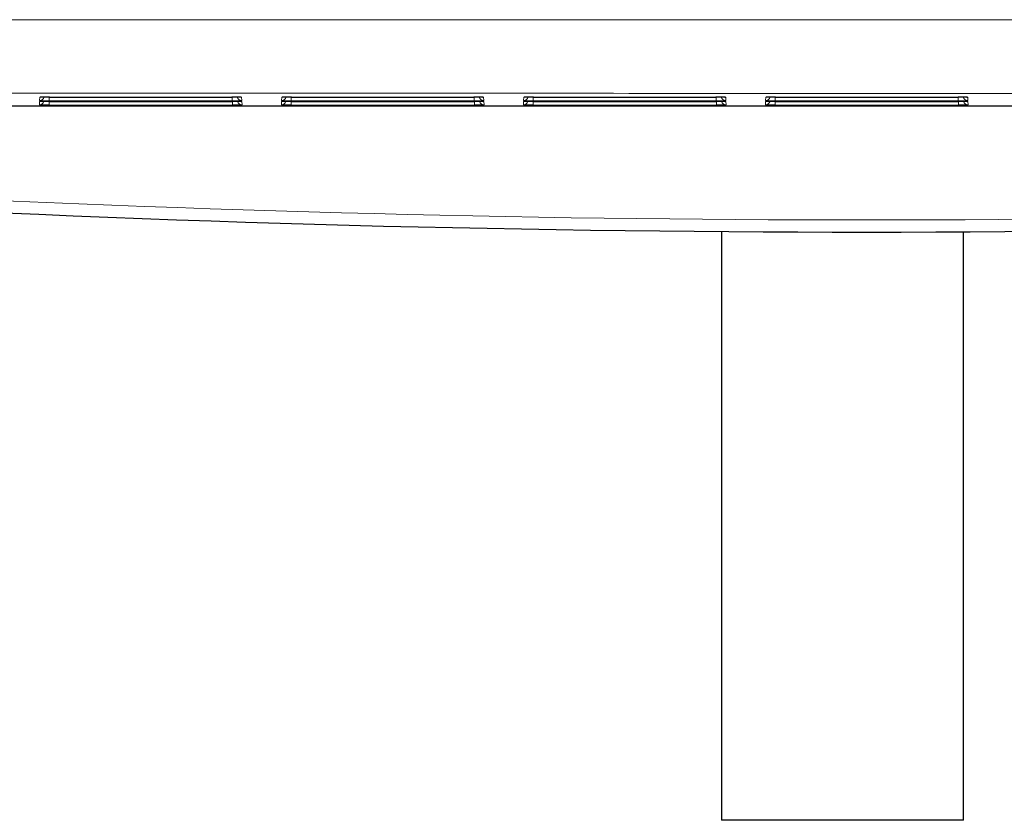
# Model space of a CAD drawing. Header units: millimetres. Extents: x 5 to 418, y 2 to 292.
# Tile 4 of 56: x 69 to 83, y 89 to 100. Entities that reach past the tile are written whole.
import ezdxf

# ---------------------------------------------------------------- set-up
doc = ezdxf.new("R2010")
doc.units = ezdxf.units.MM

msp = doc.modelspace()

# ---------------------------------------------------------------- linework, layer by layer
at = {"color": 7, "linetype": 'Continuous', "lineweight": 18}
for p, q in [((69.5497, 98.4376), (69.552, 98.4824)), ((69.5633, 98.4833), (69.552, 98.4824)), ((69.6827, 98.4848), (69.6827, 98.4352)), ((72.2023, 98.4848), (72.2023, 98.4352)), ((72.3329, 98.4824), (72.3217, 98.4833)), ((72.3329, 98.4824), (72.3353, 98.4376)), ((72.883, 98.4376), (72.8854, 98.4824)), ((72.8966, 98.4833), (72.8854, 98.4824)), ((73.0161, 98.4848), (73.0161, 98.4352)), ((75.5356, 98.4848), (75.5356, 98.4352)), ((75.6663, 98.4824), (75.6551, 98.4833)), ((75.6663, 98.4824), (75.6686, 98.4376)), ((76.2164, 98.4376), (76.2187, 98.4824)), ((76.2299, 98.4833), (76.2187, 98.4824)), ((76.3494, 98.4848), (76.3494, 98.4352)), ((78.8689, 98.4848), (78.8689, 98.4352)), ((78.9996, 98.4824), (78.9884, 98.4833)), ((78.9996, 98.4824), (79.002, 98.4376)), ((79.5497, 98.4376), (79.552, 98.4824)), ((79.5633, 98.4833), (79.552, 98.4824)), ((79.6827, 98.4848), (79.6827, 98.4352)), ((82.2023, 98.4848), (82.2023, 98.4352)), ((82.3329, 98.4824), (82.3217, 98.4833)), ((82.3329, 98.4824), (82.3353, 98.4376)), ((69.5466, 98.3782), (69.5489, 98.4231)), ((69.5602, 98.4241), (69.5489, 98.4231)), ((69.6796, 98.3758), (69.6796, 98.4255)), ((72.2054, 98.3758), (69.6796, 98.3758)), ((72.2023, 98.4352), (69.6827, 98.4352)), ((72.2054, 98.3758), (72.2054, 98.4255)), ((72.336, 98.4231), (72.3248, 98.4241)), ((72.336, 98.4231), (72.3384, 98.3782)), ((72.8799, 98.3782), (72.8823, 98.4231)), ((72.8935, 98.4241), (72.8823, 98.4231)), ((73.0129, 98.3758), (73.0129, 98.4255)), ((75.5387, 98.3758), (73.0129, 98.3758)), ((75.5356, 98.4352), (73.0161, 98.4352)), ((75.5387, 98.3758), (75.5387, 98.4255)), ((75.6694, 98.4231), (75.6582, 98.4241)), ((75.6694, 98.4231), (75.6717, 98.3782)), ((76.2132, 98.3782), (76.2156, 98.4231)), ((76.2268, 98.4241), (76.2156, 98.4231)), ((76.3463, 98.3758), (76.3463, 98.4255)), ((78.872, 98.3758), (76.3463, 98.3758)), ((78.8689, 98.4352), (76.3494, 98.4352)), ((78.872, 98.3758), (78.872, 98.4255)), ((79.0027, 98.4231), (78.9915, 98.4241)), ((79.0027, 98.4231), (79.0051, 98.3782)), ((79.5466, 98.3782), (79.5489, 98.4231)), ((79.5602, 98.4241), (79.5489, 98.4231)), ((79.6796, 98.3758), (79.6796, 98.4255)), ((82.2054, 98.3758), (79.6796, 98.3758)), ((82.2023, 98.4352), (79.6827, 98.4352)), ((82.2054, 98.3758), (82.2054, 98.4255)), ((82.336, 98.4231), (82.3248, 98.4241)), ((82.336, 98.4231), (82.3384, 98.3782))]:
    msp.add_line(p, q, dxfattribs=at)
at = {"color": 7, "linetype": 'Continuous', "lineweight": 25}
for p, q in [((69.6853, 98.4848), (72.1997, 98.4848)), ((72.3233, 98.4832), (72.324, 98.4831)), ((73.0186, 98.4848), (75.533, 98.4848)), ((75.6566, 98.4832), (75.6573, 98.4831)), ((76.352, 98.4848), (78.8663, 98.4848)), ((78.99, 98.4832), (78.9906, 98.4831)), ((79.6853, 98.4848), (82.1997, 98.4848)), ((82.3233, 98.4832), (82.324, 98.4831)), ((52.045, 98.365), (109.8399, 98.365)), ((69.6822, 98.4255), (72.2028, 98.4255)), ((72.3264, 98.4239), (72.3271, 98.4239)), ((73.0155, 98.4255), (75.5361, 98.4255)), ((75.6597, 98.4239), (75.6604, 98.4239)), ((76.3489, 98.4255), (78.8694, 98.4255)), ((78.9931, 98.4239), (78.9937, 98.4239)), ((79.6822, 98.4255), (82.2028, 98.4255)), ((82.3264, 98.4239), (82.3271, 98.4239)), ((78.9425, 96.6345), (78.9425, 88.5297)), ((82.2758, 88.5297), (82.2758, 96.6304)), ((82.2758, 88.5297), (78.9425, 88.5297))]:
    msp.add_line(p, q, dxfattribs=at)
at = {"color": 7, "linetype": 'Continuous', "lineweight": 18}
for centre, radius, start, end in [((69.5497, 98.5043), 0.0667, 269.99639, 342.66885), ((72.3353, 98.5043), 0.0667, 197.33019, 270.00457), ((72.883, 98.5043), 0.0667, 269.99639, 342.66885), ((75.6686, 98.5043), 0.0667, 197.33019, 270.00457), ((76.2164, 98.5043), 0.0667, 269.99639, 342.66885), ((79.0019, 98.5043), 0.0667, 197.33019, 270.00457), ((79.5497, 98.5043), 0.0667, 269.99639, 342.66886), ((82.3353, 98.5043), 0.0667, 197.33019, 270.00457), ((80.9425, 363.2937), 266.5, 263.774994, 276.225006), ((69.5466, 98.4449), 0.0667, 269.99639, 342.76883), ((72.3384, 98.4449), 0.0667, 197.23021, 270.00457), ((72.8799, 98.4449), 0.0667, 269.99639, 342.76882), ((75.6717, 98.4449), 0.0667, 197.23021, 270.00457), ((76.2133, 98.4449), 0.0667, 269.99639, 342.76882), ((79.0051, 98.4449), 0.0667, 197.23021, 270.00457), ((79.5466, 98.4449), 0.0667, 269.99639, 342.76882), ((82.3384, 98.4449), 0.0667, 197.23021, 270.00457)]:
    msp.add_arc(centre, radius, start, end, dxfattribs=at)
at = {"color": 7, "linetype": 'Continuous', "lineweight": 25}
msp.add_arc((80.9425, 363.2937), 266.6667, 263.460485, 276.539515, dxfattribs=at)
at = {"color": 7, "linetype": 'Continuous', "lineweight": 18}
for centre, ratio, start_param, end_param in [((69.6856, 98.4824), 0.0177877, 2.8554193, 3.140661), ((72.1994, 98.4824), 0.0177877, 0.0009316, 0.2833315), ((73.0189, 98.4824), 0.0177877, 2.8554193, 3.140661), ((75.5328, 98.4824), 0.0177877, 0.0009316, 0.2833315), ((76.3522, 98.4824), 0.0177877, 2.8554193, 3.140661), ((78.8661, 98.4824), 0.0177877, 0.0009316, 0.2833315), ((79.6856, 98.4824), 0.0177877, 2.8554193, 3.140661), ((82.1994, 98.4824), 0.0177877, 0.0009316, 0.2833315), ((69.6801, 98.3782), 0.0178207, 3.1406575, 4.7087148), ((69.6825, 98.4231), 0.0177877, 2.8554193, 3.140661), ((69.6832, 98.4376), 0.0178207, 3.1406575, 4.7087148), ((72.2025, 98.4231), 0.0177877, 0.0009316, 0.2833315), ((73.0134, 98.3782), 0.0178207, 3.1406575, 4.7087148), ((73.0158, 98.4231), 0.0177877, 2.8554193, 3.140661), ((73.0165, 98.4376), 0.0178207, 3.1406575, 4.7087148), ((75.5359, 98.4231), 0.0177877, 0.0009316, 0.2833315), ((76.3468, 98.3782), 0.0178207, 3.1406575, 4.7087148), ((76.3491, 98.4231), 0.0177877, 2.8554193, 3.140661), ((76.3499, 98.4376), 0.0178207, 3.1406575, 4.7087148), ((78.8692, 98.4231), 0.0177877, 0.0009316, 0.2833315), ((79.6801, 98.3782), 0.0178207, 3.1406575, 4.7087148), ((79.6825, 98.4231), 0.0177877, 2.8554193, 3.140661), ((79.6832, 98.4376), 0.0178207, 3.1406575, 4.7087148), ((82.2025, 98.4231), 0.0177877, 0.0009316, 0.2833315)]:
    msp.add_ellipse(centre, major_axis=(0.1335, 0), ratio=ratio, start_param=start_param, end_param=end_param, dxfattribs=at)
at = {"color": 7, "linetype": 'Continuous', "lineweight": 25}
for centre, ratio, start_param, end_param in [((69.6856, 98.4824), 0.0177877, 1.5726037, 2.8554193), ((72.1994, 98.4824), 0.0177877, 0.2833315, 1.5689889), ((73.0189, 98.4824), 0.0177877, 1.5726037, 2.8554193), ((75.5328, 98.4824), 0.0177877, 0.2833315, 1.5689889), ((76.3522, 98.4824), 0.0177877, 1.5726037, 2.8554193), ((78.8661, 98.4824), 0.0177877, 0.2833315, 1.5689889), ((79.6856, 98.4824), 0.0177877, 1.5726037, 2.8554193), ((82.1994, 98.4824), 0.0177877, 0.2833315, 1.5689889), ((69.6825, 98.4231), 0.0177877, 1.5726037, 2.8554193), ((72.2018, 98.4376), 0.0178207, 4.7160631, 6.2841204), ((72.2025, 98.4231), 0.0177877, 0.2833315, 1.5689889), ((72.2049, 98.3782), 0.0178207, 4.7160631, 6.2841204), ((73.0158, 98.4231), 0.0177877, 1.5726037, 2.8554193), ((75.5351, 98.4376), 0.0178207, 4.7160631, 6.2841204), ((75.5359, 98.4231), 0.0177877, 0.2833315, 1.5689889), ((75.5382, 98.3782), 0.0178207, 4.7160631, 6.2841204), ((76.3491, 98.4231), 0.0177877, 1.5726037, 2.8554193), ((78.8684, 98.4376), 0.0178207, 4.7160631, 6.2841204), ((78.8692, 98.4231), 0.0177877, 0.2833315, 1.5689889), ((78.8715, 98.3782), 0.0178207, 4.7160631, 6.2841204), ((79.6825, 98.4231), 0.0177877, 1.5726037, 2.8554193), ((82.2018, 98.4376), 0.0178207, 4.7160631, 6.2841204), ((82.2025, 98.4231), 0.0177877, 0.2833315, 1.5689889), ((82.2049, 98.3782), 0.0178207, 4.7160631, 6.2841204)]:
    msp.add_ellipse(centre, major_axis=(0.1335, 0), ratio=ratio, start_param=start_param, end_param=end_param, dxfattribs=at)
at = {"color": 7, "linetype": 'Continuous', "lineweight": 18}
for points, knots in [([(41.6828, 99.527), (43.6448, 99.5298), (47.5694, 99.5355), (53.7832, 99.5422), (60.3211, 99.5471), (67.1808, 99.5497), (74.0431, 99.55), (80.9034, 99.5478), (87.7606, 99.5431), (92.3271, 99.5384), (94.6091, 99.5356), (94.6092, 99.5356)], [0, 0, 0, 0, 0.1114794, 0.2229941, 0.3524668, 0.4819943, 0.611467, 0.7409945, 0.8704694, 0.9999996, 1, 1, 1, 1]), ([(94.5282, 98.523), (92.2541, 98.5256), (87.7049, 98.5308), (80.8719, 98.5354), (74.0346, 98.5377), (67.1969, 98.5375), (60.36, 98.5347), (53.8454, 98.5297), (47.6522, 98.5229), (43.7413, 98.517), (41.7855, 98.5141)], [0, 0, 0, 0, 0.1294738, 0.2590031, 0.3884768, 0.5180054, 0.6474791, 0.7770077, 0.8884862, 1, 1, 1, 1])]:
    msp.add_open_spline(points, degree=3, knots=knots, dxfattribs=at)
at = {"color": 7, "linetype": 'Continuous', "lineweight": 25}
for points, knots in [([(69.5621, 98.4833), (69.5617, 98.4832), (69.5605, 98.4831), (69.5603, 98.4831), (69.5613, 98.4832), (69.5618, 98.4832)], [0, 0, 0, 0, 0.1989622, 0.5773523, 1, 1, 1, 1]), ([(72.8955, 98.4833), (72.895, 98.4832), (72.8938, 98.4831), (72.8936, 98.4831), (72.8946, 98.4832), (72.8951, 98.4832)], [0, 0, 0, 0, 0.1989622, 0.5773523, 1, 1, 1, 1]), ([(76.2288, 98.4833), (76.2284, 98.4832), (76.2272, 98.4831), (76.2269, 98.4831), (76.2279, 98.4832), (76.2285, 98.4832)], [0, 0, 0, 0, 0.19896224, 0.57735225, 1, 1, 1, 1]), ([(79.5621, 98.4833), (79.5617, 98.4832), (79.5605, 98.4831), (79.5603, 98.4831), (79.5613, 98.4832), (79.5618, 98.4832)], [0, 0, 0, 0, 0.1989622, 0.5773523, 1, 1, 1, 1]), ([(69.559, 98.424), (69.5586, 98.424), (69.5574, 98.4238), (69.5572, 98.4238), (69.5582, 98.4239), (69.5587, 98.4239)], [0, 0, 0, 0, 0.19896224, 0.57735225, 1, 1, 1, 1]), ([(72.8923, 98.424), (72.8919, 98.424), (72.8907, 98.4238), (72.8905, 98.4238), (72.8915, 98.4239), (72.892, 98.4239)], [0, 0, 0, 0, 0.1989622, 0.5773523, 1, 1, 1, 1]), ([(76.2257, 98.424), (76.2253, 98.424), (76.224, 98.4238), (76.2238, 98.4238), (76.2248, 98.4239), (76.2254, 98.4239)], [0, 0, 0, 0, 0.1989622, 0.5773523, 1, 1, 1, 1]), ([(79.559, 98.424), (79.5586, 98.424), (79.5574, 98.4238), (79.5572, 98.4238), (79.5582, 98.4239), (79.5587, 98.4239)], [0, 0, 0, 0, 0.1989622, 0.5773523, 1, 1, 1, 1])]:
    msp.add_open_spline(points, degree=3, knots=knots, dxfattribs=at)

doc.saveas('drawing.dxf')
